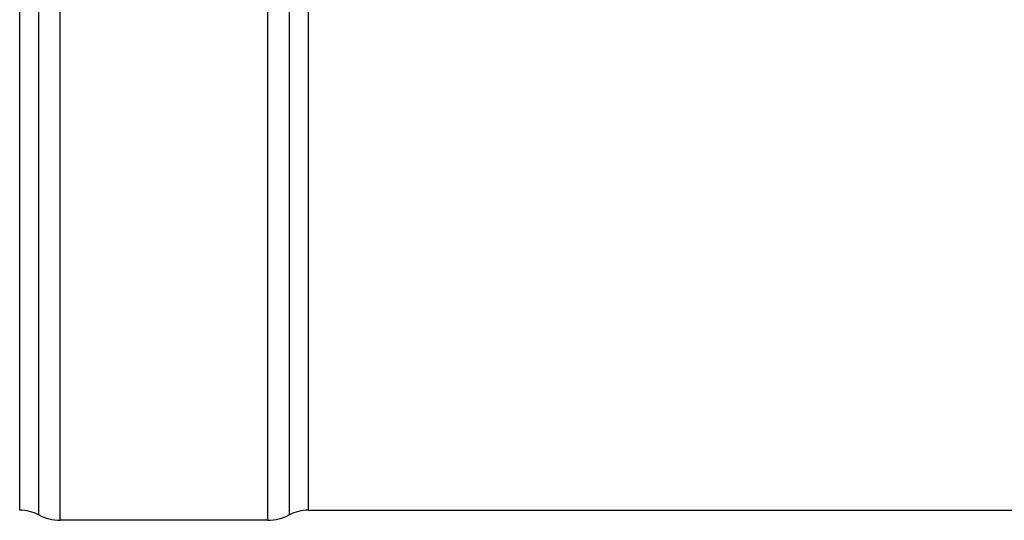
# Model space of a CAD drawing. Header units: millimetres. Extents: x 0 to 297, y 0 to 210.
# Tile 4 of 32: x 40 to 59, y 69 to 78. Entities that reach past the tile are written whole.
import ezdxf

# ---------------------------------------------------------------- set-up
doc = ezdxf.new("R2010")
doc.units = ezdxf.units.MM
doc.header["$LTSCALE"] = 16.335
doc.layers.get('0').update_dxf_attribs({"linetype": 'CONTINUOUS'})

msp = doc.modelspace()

# ---------------------------------------------------------------- linework, layer by layer
at = {"color": 9, "linetype": 'Continuous'}
for p, q in [((40.673, 69.127), (40.673, 104.014)), ((41.07, 69.028), (41.07, 104.113)), ((44.917, 69.028), (44.917, 104.113)), ((45.314, 86.421), (45.314, 69.127)), ((45.667, 86.421), (45.667, 69.216))]:
    msp.add_line(p, q, dxfattribs=at)
at = {"color": 7, "linetype": 'Continuous'}
for p, q in [((40.32, 69.216), (40.32, 103.926)), ((45.667, 69.216), (204.818, 69.216)), ((44.917, 69.028), (41.07, 69.028))]:
    msp.add_line(p, q, dxfattribs=at)
for centre, radius, start, end in [((40.32, 68.466), 0.75, 61.9275, 90), ((45.667, 68.466), 0.75, 90, 118.0725), ((41.07, 69.872), 0.844, 241.9275, 270), ((44.917, 69.872), 0.844, 270, 298.0725)]:
    msp.add_arc(centre, radius, start, end, dxfattribs=at)

doc.saveas('drawing.dxf')
